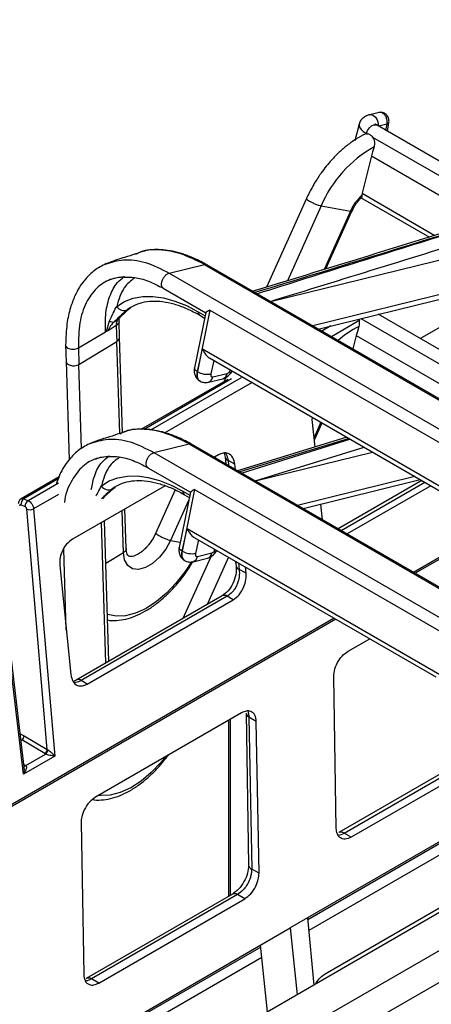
# Model space of a CAD drawing. Header units: millimetres. Extents: x 16 to 503, y 3 to 290.
# Tile 25 of 169: x 91.02 to 95.62, y 86.08 to 97.08. Entities that reach past the tile are written whole.
import ezdxf

# ---------------------------------------------------------------- set-up
doc = ezdxf.new("R2010")
doc.units = ezdxf.units.MM

msp = doc.modelspace()

# ---------------------------------------------------------------- linework, layer by layer
at = {"color": 7, "linetype": 'Continuous', "lineweight": 25}
for p, q in [((95.042, 96.044), (94.937, 96.018)), ((94.818, 95.915), (94.769, 95.728)), ((96.632, 94.969), (95.013, 95.904)), ((95.13, 95.914), (95.035, 95.891)), ((95.118, 95.843), (95.13, 95.914)), ((95.135, 95.833), (95.151, 95.93)), ((95.152, 95.932), (95.151, 95.93)), ((94.899, 95.805), (94.9, 95.808)), ((94.9, 95.808), (94.905, 95.805)), ((94.967, 95.769), (96.449, 94.914)), ((94.956, 95.558), (94.853, 95.141)), ((94.956, 95.558), (96.204, 94.838)), ((94.853, 95.141), (94.849, 95.119)), ((94.853, 95.141), (95.666, 94.671)), ((94.23, 95.084), (93.784, 94.093)), ((94.835, 95.095), (95.604, 94.652)), ((94.394, 95), (94.017, 94.164)), ((94.394, 95), (94.721, 94.94)), ((94.721, 94.94), (94.428, 94.29)), ((94.446, 94.296), (94.737, 94.942)), ((94.739, 94.941), (94.763, 94.992)), ((93.829, 93.932), (97.315, 94.79)), ((97.718, 94.5), (94.302, 93.659)), ((92.337, 94.469), (92.307, 94.461)), ((94.362, 93.625), (97.782, 94.467)), ((91.972, 94.346), (91.983, 94.349)), ((92.695, 94.25), (93.088, 94.346)), ((93.088, 94.346), (111.69, 83.608)), ((111.719, 83.605), (93.117, 94.343)), ((92.695, 94.25), (111.298, 83.511)), ((92.629, 94.08), (93.104, 93.806)), ((92.146, 93.757), (92.264, 93.865)), ((92.263, 93.865), (92.23, 93.842)), ((93.15, 93.836), (93.01, 93.15)), ((93.02, 93.818), (93.096, 93.773)), ((93.15, 93.836), (110.675, 83.719)), ((95.499, 93.52), (96.069, 93.849)), ((91.995, 93.598), (92.028, 93.715)), ((92.08, 93.704), (92.123, 93.731)), ((92.14, 93.529), (92.135, 93.708)), ((93.104, 93.808), (92.978, 93.19)), ((93.039, 93.778), (93.091, 93.748)), ((94.826, 93.722), (94.51, 93.539)), ((94.836, 93.742), (96.278, 92.909)), ((96.461, 92.965), (95.032, 93.79)), ((91.995, 93.598), (91.983, 93.592)), ((92.012, 93.606), (91.995, 93.598)), ((92.104, 93.663), (92.012, 93.606)), ((92.104, 93.661), (92.104, 93.663)), ((92.107, 93.663), (92.104, 93.661)), ((92.104, 93.661), (92.109, 93.487)), ((92.107, 93.665), (92.107, 93.663)), ((94.501, 93.659), (94.402, 93.602)), ((91.68, 93.414), (91.983, 93.592)), ((91.686, 93.23), (92.109, 93.487)), ((92.142, 92.457), (92.109, 93.487)), ((92.174, 92.467), (92.14, 93.533)), ((94.785, 93.554), (94.747, 93.402)), ((94.785, 93.554), (96.033, 92.833)), ((91.537, 93.447), (91.543, 93.256)), ((91.68, 93.414), (91.686, 93.23)), ((93.012, 93.149), (93.067, 93.402)), ((93.067, 93.402), (95.89, 91.772)), ((91.543, 93.265), (91.577, 92.164)), ((93.146, 93.302), (95.845, 91.744)), ((93.194, 93.274), (93.161, 93.123)), ((91.715, 92.29), (91.686, 93.23)), ((93.37, 93.148), (93.383, 93.165)), ((93.378, 93.126), (93.401, 93.155)), ((93.35, 93.062), (92.378, 92.501)), ((93.393, 93.069), (92.415, 92.504)), ((93.498, 93.08), (92.488, 92.497)), ((93.012, 93.149), (93.01, 93.15)), ((93.133, 93.03), (93.294, 93.069)), ((93.183, 93.09), (93.344, 93.129)), ((93.33, 93.085), (93.309, 93.039)), ((93.622, 93.027), (92.648, 92.465)), ((94.295, 92.613), (94.296, 92.638)), ((94.326, 92.307), (94.295, 92.613)), ((94.391, 92.583), (94.315, 92.414)), ((94.318, 92.386), (94.404, 92.576)), ((92.166, 92.465), (92.136, 92.456)), ((94.681, 92.416), (93.449, 92.038)), ((94.705, 92.402), (93.483, 92.028)), ((94.72, 92.394), (93.509, 92.013)), ((91.801, 92.342), (91.811, 92.345)), ((92.524, 92.246), (92.917, 92.342)), ((92.917, 92.342), (111.519, 81.603)), ((111.548, 81.6), (92.946, 92.339)), ((93.656, 91.929), (94.873, 92.305)), ((92.524, 92.246), (111.127, 81.507)), ((93.246, 92.22), (93.2, 92.193)), ((93.31, 92.238), (93.32, 92.193)), ((93.32, 92.193), (93.328, 92.119)), ((93.658, 91.928), (94.968, 92.25)), ((92.458, 92.076), (92.933, 91.802)), ((93.43, 92.114), (93.353, 92.158)), ((93.353, 92.158), (93.359, 92.101)), ((93.436, 92.056), (93.43, 92.114)), ((91.464, 91.974), (91.04, 91.729)), ((91.455, 91.95), (91.072, 91.729)), ((95.441, 91.977), (94.131, 91.655)), ((91.458, 91.903), (91.12, 91.707)), ((92.65, 91.875), (91.615, 91.278)), ((91.992, 91.768), (92.093, 91.861)), ((92.092, 91.861), (92.059, 91.838)), ((94.191, 91.621), (95.5, 91.943)), ((95.517, 91.933), (94.583, 91.394)), ((94.617, 91.374), (95.551, 91.914)), ((95.618, 91.875), (94.684, 91.336)), ((91.072, 91.729), (91.12, 91.707)), ((91.457, 91.778), (91.18, 91.617)), ((92.763, 91.827), (92.547, 91.348)), ((92.933, 91.804), (92.807, 91.186)), ((92.979, 91.832), (92.839, 91.145)), ((92.848, 91.813), (92.925, 91.769)), ((92.868, 91.773), (92.92, 91.743)), ((92.979, 91.832), (110.504, 81.714)), ((91.086, 91.64), (91.038, 91.662)), ((91.18, 91.617), (91.416, 88.853)), ((92.215, 91.173), (92.201, 91.616)), ((92.915, 91.717), (92.711, 91.264)), ((94.409, 91.495), (94.391, 91.67)), ((91.332, 88.928), (91.103, 91.613)), ((92.183, 91.126), (92.169, 91.597)), ((91.988, 89.896), (91.939, 91.465)), ((92.02, 89.914), (91.971, 91.483)), ((92.841, 91.144), (92.896, 91.397)), ((92.896, 91.397), (95.719, 89.767)), ((96.361, 91.446), (95.427, 90.907)), ((96.379, 91.436), (95.445, 90.896)), ((91.067, 88.651), (90.745, 91.366)), ((91.076, 88.731), (90.76, 91.389)), ((92.546, 91.348), (92.515, 91.286)), ((92.975, 91.298), (95.674, 89.74)), ((92.711, 91.264), (92.819, 91.244)), ((93.023, 91.27), (92.99, 91.119)), ((91.545, 90.263), (91.517, 91.167)), ((92.183, 91.126), (91.986, 91.006)), ((92.841, 91.144), (92.839, 91.145)), ((93.159, 91.081), (92.849, 90.393)), ((92.962, 91.026), (93.123, 91.065)), ((93.012, 91.085), (93.173, 91.125)), ((93.358, 91.077), (93.121, 90.549)), ((93.199, 91.144), (93.212, 91.161)), ((93.207, 91.121), (93.23, 91.15)), ((91.472, 90.983), (91.596, 89.765)), ((93.438, 91.03), (93.444, 90.975)), ((93.47, 91.012), (93.477, 90.94)), ((93.554, 90.896), (93.547, 90.968)), ((93.554, 90.896), (93.477, 90.94)), ((93.287, 90.645), (91.655, 89.703)), ((93.345, 90.64), (91.713, 89.698)), ((93.411, 90.601), (93.345, 90.64)), ((91.779, 89.659), (93.411, 90.601)), ((94.539, 90.395), (86.172, 85.564)), ((94.558, 90.384), (86.19, 85.554)), ((94.694, 90.025), (94.937, 90.165)), ((91.655, 89.703), (91.621, 89.689)), ((91.779, 89.659), (91.713, 89.698)), ((94.563, 88.045), (94.534, 89.74)), ((93.503, 89.337), (91.871, 88.395)), ((93.554, 89.333), (93.583, 87.638)), ((93.358, 89.254), (93.358, 87.288)), ((93.378, 89.265), (93.378, 87.299)), ((93.669, 89.241), (93.587, 89.288)), ((93.587, 89.288), (93.617, 87.593)), ((93.699, 87.545), (93.669, 89.241)), ((91.031, 89.104), (91.074, 89.082)), ((91.04, 89.032), (91.047, 89.036)), ((91.305, 88.882), (91.047, 89.036)), ((91.074, 89.082), (91.332, 88.928)), ((91.092, 88.748), (91.314, 88.877)), ((96.224, 88.942), (94.592, 88)), ((94.65, 87.995), (96.282, 88.937)), ((96.362, 88.891), (94.73, 87.949)), ((91.416, 88.853), (91.067, 88.651)), ((91.072, 88.76), (91.084, 88.754)), ((96.871, 88.564), (94.242, 87.047)), ((96.329, 88.229), (94.244, 87.026)), ((91.711, 88.111), (91.74, 86.415)), ((96.391, 88.14), (94.255, 86.907)), ((97.354, 88.053), (91.371, 84.599)), ((94.73, 87.949), (94.65, 87.995)), ((91.737, 84.388), (97.72, 87.842)), ((98.066, 87.685), (92.083, 84.231)), ((93.699, 87.545), (93.617, 87.593)), ((94.438, 86.422), (96.069, 87.364)), ((93.401, 87.313), (91.769, 86.371)), ((93.459, 87.307), (91.827, 86.365)), ((91.907, 86.319), (93.539, 87.261)), ((93.539, 87.261), (93.459, 87.307)), ((94.242, 87.047), (94.048, 86.935)), ((94.242, 87.047), (94.311, 86.297)), ((91.419, 85.417), (94.048, 86.935)), ((94.048, 86.935), (94.124, 86.189)), ((93.719, 86.722), (91.421, 85.396)), ((93.793, 85.997), (93.717, 86.744)), ((93.731, 86.605), (91.432, 85.278)), ((91.907, 86.319), (91.827, 86.365))]:
    msp.add_line(p, q, dxfattribs=at)
at = {"color": 7, "linetype": 'Continuous', "lineweight": 25, "flags": 128}
for points in [[(94.937, 96.018), (94.952, 96.02), (94.978, 96.011), (95.002, 95.99), (95.02, 95.96), (95.029, 95.925), (95.029, 95.894)], [(94.818, 95.915), (94.817, 95.902), (94.823, 95.879), (94.839, 95.855), (94.865, 95.831), (94.9, 95.808)], [(94.9, 95.808), (94.913, 95.841), (94.933, 95.872), (94.958, 95.895), (94.983, 95.907), (95.006, 95.907), (95.013, 95.904)], [(94.985, 95.659), (94.969, 95.603), (94.956, 95.558)], [(92.109, 93.878), (92.195, 93.932), (92.293, 93.968), (92.399, 93.987), (92.513, 93.988), (92.633, 93.972), (92.759, 93.937), (92.888, 93.886), (93.02, 93.818)], [(92.146, 93.756), (92.143, 93.752), (92.143, 93.751)], [(92.149, 93.762), (92.148, 93.761), (92.146, 93.756)], [(94.814, 93.654), (94.798, 93.598), (94.785, 93.554)], [(93.01, 93.15), (92.997, 93.158), (92.987, 93.167), (92.98, 93.177), (92.978, 93.186), (92.978, 93.19)], [(93.37, 93.148), (93.376, 93.139), (93.379, 93.131), (93.379, 93.126), (93.378, 93.126)], [(91.938, 91.874), (92.024, 91.928), (92.121, 91.964), (92.228, 91.983), (92.341, 91.984), (92.462, 91.967), (92.588, 91.933), (92.717, 91.881), (92.848, 91.813)], [(92.711, 91.264), (92.656, 91.165), (92.588, 91.077), (92.51, 91.007), (92.43, 90.96), (92.353, 90.939), (92.286, 90.948), (92.232, 90.984), (92.197, 91.045), (92.183, 91.126)], [(92.839, 91.145), (92.826, 91.154), (92.815, 91.163), (92.809, 91.172), (92.807, 91.181), (92.807, 91.186)], [(93.199, 91.144), (93.205, 91.134), (93.208, 91.127), (93.208, 91.122), (93.207, 91.121)], [(92.944, 91.024), (92.875, 90.918), (92.775, 90.79), (92.666, 90.676), (92.552, 90.58), (92.436, 90.504), (92.32, 90.451), (92.208, 90.421), (92.103, 90.417), (92.008, 90.437), (92.001, 90.44)], [(92.655, 88.848), (92.604, 88.785), (92.495, 88.672), (92.381, 88.576), (92.265, 88.5), (92.149, 88.447), (92.037, 88.417), (91.932, 88.413), (91.906, 88.415)]]:
    msp.add_lwpolyline(points, dxfattribs=at)
at = {"color": 7, "linetype": 'Continuous', "lineweight": 25}
for centre, radius, start, end in [((95.129, 95.939), 0.0243, 274.4167, 339.45), ((95.64, 94.476), 1.352, 118.9838, 157.1645), ((95.219, 94.718), 0.546, 132.7049, 155.9398), ((92.188, 93.924), 0.092, 209.7131, 296.9544), ((93.065, 93.815), 0.0459, 177.3095, 235.4546), ((92.066, 93.769), 0.0668, 234.7367, 282.0711), ((92.088, 93.787), 0.0656, 302.3481, 326.6293), ((95.266, 92.748), 1.012, 116.4935, 132.3418), ((93.122, 93.343), 0.224, 240.3438, 279.949), ((93.11, 93.1), 0.0733, 287.5563, 352.1194), ((93.271, 93.139), 0.0734, 287.8183, 352.1022), ((93.367, 92.204), 0.0477, 192.5873, 253.7777), ((92.017, 91.92), 0.092, 209.7131, 296.9544), ((91.112, 91.666), 0.0743, 122.7103, 183.5772), ((92.894, 91.811), 0.0459, 177.3095, 235.4546), ((91.16, 91.645), 0.0743, 122.7103, 183.5772), ((91.136, 91.702), 0.0951, 249.5809, 297.1082), ((92.951, 91.339), 0.224, 240.3438, 279.949), ((92.939, 91.095), 0.0733, 287.5563, 352.1194), ((93.1, 91.135), 0.0734, 287.8183, 352.1022), ((93.491, 90.986), 0.0476, 192.5299, 253.7842), ((93.311, 90.593), 0.0573, 53.9495, 114.7401), ((91.679, 89.652), 0.057, 53.856, 115.768), ((93.61, 89.34), 0.0563, 186.8131, 246.8603), ((91.016, 89.086), 0.0584, 301.6114, 356.6405), ((91.274, 88.931), 0.0584, 301.6114, 356.6405), ((91.271, 88.928), 0.0667, 310.0678, 357.1879), ((91.071, 88.774), 0.0243, 276.6741, 302.9177), ((91.081, 88.77), 0.0246, 252.9944, 297.7645), ((94.616, 87.948), 0.0578, 54.2783, 114.7532), ((93.639, 87.644), 0.0563, 186.8131, 246.8603), ((93.425, 87.26), 0.0579, 54.3111, 114.3784), ((91.793, 86.318), 0.0578, 54.2783, 114.7532)]:
    msp.add_arc(centre, radius, start, end, dxfattribs=at)
for points, knots in [([(103.504, 97.08), (101.669, 96.509), (99.112, 95.714), (95.834, 94.696), (94.398, 94.244), (93.68, 94.018)], [0, 0, 0, 0, 0.56, 0.780001, 1, 1, 1, 1]), ([(93.827, 93.934), (94.627, 94.18), (96.237, 94.677), (98.67, 95.434), (101.113, 96.192), (102.742, 96.698), (103.556, 96.951)], [0, 0, 0, 0, 0.247433, 0.498286, 0.749143, 1, 1, 1, 1]), ([(94.937, 96.018), (94.924, 96.015), (94.895, 96.006), (94.856, 95.98), (94.826, 95.946), (94.822, 95.922), (94.82, 95.914)], [0, 0, 0, 0, 0.244479, 0.564284, 0.869426, 1, 1, 1, 1]), ([(95.151, 95.93), (95.152, 95.938), (95.153, 95.955), (95.147, 95.98), (95.136, 96.003), (95.12, 96.022), (95.101, 96.036), (95.08, 96.044), (95.059, 96.047), (95.045, 96.045), (95.039, 96.043)], [0, 0, 0, 0, 0.1398908, 0.2751096, 0.406424, 0.5341576, 0.6581564, 0.7778055, 0.8921499, 1, 1, 1, 1]), ([(95.13, 95.914), (95.131, 95.921), (95.133, 95.935), (95.131, 95.956), (95.126, 95.976), (95.117, 95.999), (95.102, 96.021), (95.081, 96.038), (95.059, 96.046), (95.045, 96.044), (95.039, 96.043)], [0, 0, 0, 0, 0.109945, 0.214177, 0.312694, 0.405491, 0.573239, 0.718309, 0.863374, 1, 1, 1, 1]), ([(95.013, 95.904), (95.008, 95.907), (95, 95.912), (94.996, 95.916), (94.997, 95.915), (94.997, 95.915)], [0, 0, 0, 0, 0.482159, 0.937651, 1, 1, 1, 1]), ([(94.886, 95.801), (94.886, 95.8), (94.851, 95.787), (94.783, 95.747), (94.686, 95.68), (94.594, 95.601), (94.516, 95.521), (94.45, 95.443), (94.385, 95.359), (94.345, 95.295), (94.321, 95.257)], [0, 0, 0, 0, 0.0006596, 0.1635257, 0.3225298, 0.4746562, 0.6240897, 0.7325801, 0.8419471, 1, 1, 1, 1]), ([(94.899, 95.805), (94.9, 95.805), (94.902, 95.805), (94.904, 95.805), (94.905, 95.805)], [0, 0, 0, 0, 0.5600003, 1, 1, 1, 1]), ([(94.905, 95.805), (94.911, 95.805), (94.922, 95.805), (94.939, 95.798), (94.954, 95.786), (94.963, 95.775), (94.967, 95.769)], [0, 0, 0, 0, 0.251819, 0.499685, 0.747685, 1, 1, 1, 1]), ([(94.967, 95.769), (94.972, 95.761), (94.982, 95.745), (94.989, 95.716), (94.991, 95.686), (94.987, 95.668), (94.985, 95.659)], [0, 0, 0, 0, 0.24946, 0.499222, 0.748955, 1, 1, 1, 1]), ([(94.321, 95.257), (94.295, 95.211), (94.262, 95.154), (94.236, 95.095), (94.231, 95.084)], [0, 0, 0, 0, 0.811191, 1, 1, 1, 1]), ([(94.232, 95.083), (94.231, 95.083), (94.228, 95.081), (94.239, 95.07), (94.262, 95.055), (94.295, 95.037), (94.332, 95.02), (94.369, 95.006), (94.386, 95.002), (94.394, 95)], [0, 0, 0, 0, 0.063512, 0.225953, 0.375633, 0.52533, 0.687817, 0.850304, 1, 1, 1, 1]), ([(94.763, 94.992), (94.779, 95.014), (94.8, 95.046), (94.829, 95.078), (94.841, 95.088), (94.846, 95.092)], [0, 0, 0, 0, 0.600957, 0.833794, 1, 1, 1, 1]), ([(94.849, 95.119), (94.849, 95.114), (94.849, 95.103), (94.848, 95.095), (94.846, 95.094), (94.845, 95.093)], [0, 0, 0, 0, 0.381645, 0.763104, 1, 1, 1, 1]), ([(96.55, 94.945), (96.036, 94.785), (95.062, 94.483), (94.083, 94.184), (93.62, 94.043)], [0, 0, 0, 0, 0.5283594, 1, 1, 1, 1]), ([(96.635, 94.95), (96.08, 94.778), (95.089, 94.47), (94.093, 94.166), (93.654, 94.032)], [0, 0, 0, 0, 0.5600008, 1, 1, 1, 1]), ([(94.721, 94.94), (94.725, 94.94), (94.734, 94.939), (94.736, 94.941), (94.737, 94.942)], [0, 0, 0, 0, 0.473687, 1, 1, 1, 1]), ([(93.088, 94.346), (92.999, 94.391), (92.826, 94.477), (92.587, 94.516), (92.415, 94.51), (92.338, 94.467), (92.319, 94.457)], [0, 0, 0, 0, 0.310465, 0.609823, 0.90191, 1, 1, 1, 1]), ([(93.12, 94.341), (93.072, 94.366), (92.98, 94.415), (92.813, 94.479), (92.633, 94.515), (92.464, 94.513), (92.373, 94.482), (92.337, 94.469)], [0, 0, 0, 0, 0.172765, 0.331868, 0.613153, 0.849301, 1, 1, 1, 1]), ([(91.983, 94.349), (92.048, 94.37), (92.182, 94.414), (92.429, 94.384), (92.606, 94.295), (92.695, 94.25)], [0, 0, 0, 0, 0.32105, 0.657194, 1, 1, 1, 1]), ([(92.311, 94.462), (92.277, 94.45), (92.226, 94.431), (92.109, 94.4), (92.03, 94.37), (91.99, 94.354)], [0, 0, 0, 0, 0.467302, 0.724728, 1, 1, 1, 1]), ([(91.992, 94.355), (91.946, 94.332), (91.86, 94.288), (91.764, 94.194), (91.693, 94.097), (91.636, 93.99), (91.586, 93.856), (91.545, 93.675), (91.54, 93.528), (91.538, 93.447)], [0, 0, 0, 0, 0.156627, 0.2922411, 0.4087758, 0.5139974, 0.64639, 0.8075518, 1, 1, 1, 1]), ([(93.088, 94.346), (93.094, 94.348), (93.105, 94.349), (93.113, 94.344), (93.116, 94.343)], [0, 0, 0, 0, 0.611982, 1, 1, 1, 1]), ([(92.2, 94.207), (92.144, 94.2), (92.023, 94.187), (91.876, 94.086), (91.759, 93.923), (91.685, 93.699), (91.682, 93.51), (91.68, 93.414)], [0, 0, 0, 0, 0.1701887, 0.3623958, 0.5679795, 0.7796717, 1, 1, 1, 1]), ([(91.983, 93.592), (91.982, 93.665), (91.98, 93.813), (92.028, 93.998), (92.098, 94.136), (92.166, 94.19), (92.193, 94.21)], [0, 0, 0, 0, 0.273586, 0.550796, 0.82591, 1, 1, 1, 1]), ([(92.038, 94.177), (92.077, 94.191), (92.125, 94.209), (92.181, 94.206), (92.19, 94.205)], [0, 0, 0, 0, 0.846461, 1, 1, 1, 1]), ([(92.31, 94.197), (92.268, 94.164), (92.172, 94.092), (92.131, 93.954), (92.109, 93.878)], [0, 0, 0, 0, 0.447152, 1, 1, 1, 1]), ([(92.19, 94.205), (92.228, 94.206), (92.313, 94.206), (92.462, 94.166), (92.574, 94.109), (92.63, 94.08)], [0, 0, 0, 0, 0.286459, 0.639414, 1, 1, 1, 1]), ([(92.629, 94.082), (92.625, 94.084), (92.614, 94.091), (92.608, 94.115), (92.61, 94.147), (92.622, 94.182), (92.643, 94.214), (92.669, 94.24), (92.687, 94.247), (92.695, 94.25)], [0, 0, 0, 0, 0.106137, 0.2551142, 0.4040913, 0.5530685, 0.7020457, 0.8510228, 1, 1, 1, 1]), ([(92.263, 93.865), (92.267, 93.867), (92.299, 93.889), (92.367, 93.917), (92.472, 93.939), (92.589, 93.938), (92.714, 93.917), (92.845, 93.875), (92.954, 93.825), (93.02, 93.788), (93.039, 93.778)], [0, 0, 0, 0, 0.021339, 0.181133, 0.339392, 0.492964, 0.642742, 0.790571, 0.937704, 1, 1, 1, 1]), ([(92.028, 93.715), (92.042, 93.745), (92.071, 93.806), (92.096, 93.854), (92.109, 93.878)], [0, 0, 0, 0, 0.486505, 1, 1, 1, 1]), ([(92.23, 93.842), (92.209, 93.824), (92.166, 93.789), (92.109, 93.733), (92.08, 93.704)], [0, 0, 0, 0, 0.498502, 1, 1, 1, 1]), ([(92.123, 93.731), (92.148, 93.763), (92.188, 93.814), (92.241, 93.847), (92.261, 93.86)], [0, 0, 0, 0, 0.6179348, 1, 1, 1, 1]), ([(93.15, 93.836), (93.14, 93.831), (93.122, 93.821), (93.105, 93.81), (93.105, 93.808), (93.105, 93.806)], [0, 0, 0, 0, 0.347085, 0.692072, 1, 1, 1, 1]), ([(92.08, 93.704), (92.066, 93.69), (92.045, 93.668), (92.025, 93.638), (92.016, 93.62), (92.013, 93.611), (92.012, 93.606)], [0, 0, 0, 0, 0.49967, 0.748723, 0.874398, 1, 1, 1, 1]), ([(92.135, 93.707), (92.134, 93.699), (92.131, 93.684), (92.115, 93.671), (92.107, 93.665)], [0, 0, 0, 0, 0.498292, 1, 1, 1, 1]), ([(92.135, 93.707), (92.135, 93.718), (92.136, 93.74), (92.14, 93.747), (92.142, 93.75)], [0, 0, 0, 0, 0.548037, 1, 1, 1, 1]), ([(94.811, 93.735), (94.813, 93.727), (94.819, 93.71), (94.82, 93.682), (94.816, 93.663), (94.814, 93.654)], [0, 0, 0, 0, 0.296775, 0.647465, 1, 1, 1, 1]), ([(92.109, 93.487), (92.117, 93.493), (92.134, 93.506), (92.143, 93.524), (92.14, 93.532), (92.14, 93.533)], [0, 0, 0, 0, 0.4617275, 0.9629073, 1, 1, 1, 1]), ([(91.537, 93.447), (91.537, 93.447), (91.535, 93.441), (91.543, 93.428), (91.56, 93.412), (91.588, 93.401), (91.621, 93.398), (91.654, 93.402), (91.671, 93.41), (91.68, 93.414)], [0, 0, 0, 0, 0.000577, 0.167148, 0.333718, 0.500289, 0.666859, 0.83343, 1, 1, 1, 1]), ([(93.067, 93.402), (93.074, 93.387), (93.088, 93.357), (93.115, 93.325), (93.135, 93.308), (93.144, 93.303), (93.146, 93.303)], [0, 0, 0, 0, 0.375096, 0.751665, 0.952768, 1, 1, 1, 1]), ([(91.544, 93.264), (91.544, 93.262), (91.543, 93.254), (91.551, 93.241), (91.567, 93.228), (91.589, 93.219), (91.613, 93.214), (91.64, 93.214), (91.666, 93.219), (91.68, 93.227), (91.686, 93.23)], [0, 0, 0, 0, 0.060325, 0.192743, 0.331958, 0.47116, 0.603545, 0.724117, 0.877659, 1, 1, 1, 1]), ([(92.978, 93.19), (92.976, 93.177), (92.973, 93.149), (92.982, 93.107), (93.004, 93.067), (93.028, 93.051), (93.04, 93.042)], [0, 0, 0, 0, 0.22712, 0.474411, 0.735353, 1, 1, 1, 1]), ([(93.01, 93.15), (93.008, 93.139), (93.005, 93.117), (93.007, 93.09), (93.015, 93.068), (93.025, 93.052), (93.035, 93.047), (93.04, 93.045)], [0, 0, 0, 0, 0.228524, 0.444654, 0.648382, 0.839699, 1, 1, 1, 1]), ([(93.042, 93.044), (93.037, 93.046), (93.026, 93.05), (93.016, 93.068), (93.009, 93.089), (93.006, 93.117), (93.01, 93.138), (93.012, 93.149)], [0, 0, 0, 0, 0.179815, 0.366686, 0.565679, 0.776787, 1, 1, 1, 1]), ([(93.161, 93.123), (93.16, 93.117), (93.159, 93.105), (93.164, 93.094), (93.173, 93.088), (93.18, 93.089), (93.183, 93.09)], [0, 0, 0, 0, 0.270377, 0.562407, 0.78963, 1, 1, 1, 1]), ([(93.294, 93.069), (93.302, 93.072), (93.318, 93.077), (93.341, 93.09), (93.362, 93.107), (93.373, 93.12), (93.378, 93.126)], [0, 0, 0, 0, 0.266905, 0.523195, 0.767893, 1, 1, 1, 1]), ([(93.344, 93.129), (93.349, 93.131), (93.358, 93.135), (93.366, 93.144), (93.37, 93.148)], [0, 0, 0, 0, 0.559997, 1, 1, 1, 1]), ([(93.041, 93.042), (93.048, 93.038), (93.062, 93.032), (93.085, 93.027), (93.109, 93.025), (93.125, 93.028), (93.133, 93.03)], [0, 0, 0, 0, 0.249118, 0.500808, 0.752152, 1, 1, 1, 1]), ([(92.917, 92.342), (92.828, 92.386), (92.655, 92.473), (92.416, 92.512), (92.244, 92.506), (92.167, 92.463), (92.148, 92.452)], [0, 0, 0, 0, 0.310465, 0.609823, 0.90191, 1, 1, 1, 1]), ([(92.949, 92.337), (92.901, 92.362), (92.809, 92.411), (92.642, 92.474), (92.462, 92.51), (92.293, 92.509), (92.202, 92.477), (92.166, 92.465)], [0, 0, 0, 0, 0.172765, 0.331868, 0.613153, 0.849301, 1, 1, 1, 1]), ([(91.811, 92.345), (91.877, 92.366), (92.011, 92.41), (92.258, 92.38), (92.435, 92.291), (92.524, 92.246)], [0, 0, 0, 0, 0.3210499, 0.657194, 1, 1, 1, 1]), ([(92.14, 92.458), (92.106, 92.446), (92.055, 92.427), (91.938, 92.395), (91.859, 92.365), (91.819, 92.35)], [0, 0, 0, 0, 0.467302, 0.724728, 1, 1, 1, 1]), ([(91.821, 92.351), (91.775, 92.328), (91.689, 92.284), (91.593, 92.189), (91.522, 92.093), (91.468, 91.995), (91.444, 91.923), (91.431, 91.887)], [0, 0, 0, 0, 0.253284, 0.4725875, 0.6610376, 0.8311931, 1, 1, 1, 1]), ([(92.917, 92.342), (92.923, 92.343), (92.934, 92.345), (92.942, 92.34), (92.945, 92.338)], [0, 0, 0, 0, 0.611982, 1, 1, 1, 1]), ([(92.029, 92.203), (91.973, 92.196), (91.852, 92.182), (91.704, 92.082), (91.591, 91.917), (91.531, 91.777), (91.526, 91.687), (91.526, 91.686)], [0, 0, 0, 0, 0.21764, 0.463437, 0.726341, 0.997056, 1, 1, 1, 1]), ([(91.825, 91.834), (91.835, 91.887), (91.859, 92.005), (91.927, 92.132), (91.995, 92.185), (92.022, 92.206)], [0, 0, 0, 0, 0.338467, 0.743621, 1, 1, 1, 1]), ([(91.866, 92.172), (91.906, 92.187), (91.954, 92.204), (92.01, 92.201), (92.019, 92.201)], [0, 0, 0, 0, 0.8464615, 1, 1, 1, 1]), ([(92.139, 92.192), (92.097, 92.16), (92.001, 92.088), (91.96, 91.95), (91.938, 91.874)], [0, 0, 0, 0, 0.447152, 1, 1, 1, 1]), ([(92.019, 92.201), (92.057, 92.201), (92.142, 92.202), (92.291, 92.162), (92.403, 92.105), (92.459, 92.076)], [0, 0, 0, 0, 0.286459, 0.639414, 1, 1, 1, 1]), ([(92.458, 92.077), (92.454, 92.08), (92.443, 92.087), (92.436, 92.111), (92.439, 92.143), (92.451, 92.178), (92.472, 92.21), (92.498, 92.235), (92.516, 92.242), (92.524, 92.246)], [0, 0, 0, 0, 0.106137, 0.255114, 0.404091, 0.553068, 0.702046, 0.851023, 1, 1, 1, 1]), ([(93.43, 92.114), (93.424, 92.14), (93.412, 92.196), (93.361, 92.238), (93.302, 92.245), (93.265, 92.228), (93.246, 92.22)], [0, 0, 0, 0, 0.271211, 0.563669, 0.79051, 1, 1, 1, 1]), ([(93.323, 92.237), (93.326, 92.234), (93.342, 92.214), (93.348, 92.183), (93.353, 92.158)], [0, 0, 0, 0, 0.159965, 1, 1, 1, 1]), ([(91.88, 91.76), (91.886, 91.773), (91.907, 91.816), (91.925, 91.85), (91.938, 91.874)], [0, 0, 0, 0, 0.2871416, 1, 1, 1, 1]), ([(92.059, 91.838), (92.038, 91.82), (92.003, 91.792), (91.956, 91.745), (91.937, 91.727)], [0, 0, 0, 0, 0.6000466, 1, 1, 1, 1]), ([(91.952, 91.727), (91.977, 91.759), (92.017, 91.81), (92.07, 91.843), (92.09, 91.856)], [0, 0, 0, 0, 0.6179348, 1, 1, 1, 1]), ([(92.092, 91.86), (92.096, 91.863), (92.128, 91.885), (92.195, 91.913), (92.301, 91.934), (92.418, 91.934), (92.543, 91.912), (92.674, 91.87), (92.783, 91.821), (92.849, 91.784), (92.868, 91.773)], [0, 0, 0, 0, 0.021339, 0.181133, 0.339392, 0.492964, 0.642742, 0.790571, 0.937704, 1, 1, 1, 1]), ([(91.04, 91.729), (91.036, 91.726), (91.027, 91.72), (91.017, 91.706), (91.01, 91.69), (91.009, 91.679), (91.008, 91.673)], [0, 0, 0, 0, 0.255852, 0.511236, 0.760981, 1, 1, 1, 1]), ([(91.04, 91.729), (91.044, 91.731), (91.054, 91.735), (91.065, 91.731), (91.072, 91.729)], [0, 0, 0, 0, 0.464754, 1, 1, 1, 1]), ([(92.979, 91.832), (92.969, 91.827), (92.951, 91.817), (92.934, 91.806), (92.934, 91.803), (92.934, 91.802)], [0, 0, 0, 0, 0.347085, 0.692072, 1, 1, 1, 1]), ([(91.038, 91.662), (91.036, 91.662), (91.032, 91.663), (91.027, 91.661), (91.024, 91.657), (91.024, 91.653), (91.024, 91.651)], [0, 0, 0, 0, 0.2719205, 0.5619975, 0.7880731, 1, 1, 1, 1]), ([(91.103, 91.613), (91.103, 91.616), (91.102, 91.622), (91.097, 91.631), (91.091, 91.637), (91.087, 91.639), (91.086, 91.64)], [0, 0, 0, 0, 0.270259, 0.562443, 0.789753, 1, 1, 1, 1]), ([(92.896, 91.397), (92.903, 91.383), (92.917, 91.353), (92.944, 91.321), (92.964, 91.303), (92.973, 91.299), (92.975, 91.298)], [0, 0, 0, 0, 0.375096, 0.751665, 0.952768, 1, 1, 1, 1]), ([(92.515, 91.286), (92.499, 91.261), (92.477, 91.227), (92.439, 91.184), (92.406, 91.151), (92.368, 91.122), (92.331, 91.1), (92.298, 91.087), (92.271, 91.083), (92.253, 91.084), (92.243, 91.089), (92.233, 91.098), (92.222, 91.12), (92.215, 91.147), (92.215, 91.168), (92.215, 91.173)], [0, 0, 0, 0, 0.111633, 0.156656, 0.229477, 0.302129, 0.376888, 0.451786, 0.527561, 0.606958, 0.699405, 0.795519, 0.889628, 0.968437, 1, 1, 1, 1]), ([(92.549, 91.347), (92.548, 91.346), (92.545, 91.344), (92.556, 91.334), (92.579, 91.318), (92.612, 91.301), (92.649, 91.284), (92.686, 91.27), (92.703, 91.266), (92.711, 91.264)], [0, 0, 0, 0, 0.063512, 0.225953, 0.375633, 0.52533, 0.687817, 0.850304, 1, 1, 1, 1]), ([(91.615, 91.278), (91.592, 91.261), (91.544, 91.226), (91.495, 91.14), (91.47, 91.054), (91.471, 91.006), (91.472, 90.983)], [0, 0, 0, 0, 0.26931, 0.56119, 0.788964, 1, 1, 1, 1]), ([(92.807, 91.186), (92.805, 91.172), (92.802, 91.145), (92.811, 91.102), (92.833, 91.063), (92.857, 91.046), (92.869, 91.038)], [0, 0, 0, 0, 0.22712, 0.474411, 0.735353, 1, 1, 1, 1]), ([(92.214, 91.173), (92.214, 91.172), (92.217, 91.163), (92.208, 91.145), (92.191, 91.132), (92.183, 91.126)], [0, 0, 0, 0, 0.038373, 0.538886, 1, 1, 1, 1]), ([(92.839, 91.145), (92.837, 91.134), (92.834, 91.113), (92.836, 91.085), (92.844, 91.064), (92.854, 91.047), (92.864, 91.043), (92.869, 91.041)], [0, 0, 0, 0, 0.228524, 0.444654, 0.648382, 0.839699, 1, 1, 1, 1]), ([(92.871, 91.039), (92.866, 91.042), (92.855, 91.046), (92.845, 91.063), (92.838, 91.085), (92.835, 91.112), (92.839, 91.134), (92.841, 91.144)], [0, 0, 0, 0, 0.179815, 0.366686, 0.565679, 0.776787, 1, 1, 1, 1]), ([(92.99, 91.119), (92.989, 91.113), (92.988, 91.101), (92.993, 91.089), (93.002, 91.084), (93.009, 91.085), (93.012, 91.085)], [0, 0, 0, 0, 0.270377, 0.562407, 0.78963, 1, 1, 1, 1]), ([(93.122, 91.065), (93.131, 91.068), (93.147, 91.073), (93.17, 91.086), (93.191, 91.103), (93.202, 91.115), (93.207, 91.121)], [0, 0, 0, 0, 0.266905, 0.523195, 0.767893, 1, 1, 1, 1]), ([(93.173, 91.125), (93.178, 91.127), (93.187, 91.13), (93.195, 91.14), (93.199, 91.144)], [0, 0, 0, 0, 0.559997, 1, 1, 1, 1]), ([(92.006, 90.376), (92.013, 90.374), (92.053, 90.365), (92.131, 90.369), (92.237, 90.389), (92.344, 90.428), (92.451, 90.484), (92.553, 90.555), (92.649, 90.635), (92.733, 90.719), (92.803, 90.799), (92.866, 90.88), (92.917, 90.954), (92.947, 91.004), (92.958, 91.022)], [0, 0, 0, 0, 0.025579, 0.12966, 0.234756, 0.339595, 0.443163, 0.544619, 0.642695, 0.733175, 0.810199, 0.875501, 0.955287, 1, 1, 1, 1]), ([(92.87, 91.037), (92.877, 91.034), (92.891, 91.027), (92.914, 91.022), (92.938, 91.021), (92.954, 91.024), (92.962, 91.026)], [0, 0, 0, 0, 0.249118, 0.500808, 0.752152, 1, 1, 1, 1]), ([(93.444, 90.975), (93.444, 90.944), (93.445, 90.881), (93.411, 90.782), (93.357, 90.696), (93.31, 90.662), (93.287, 90.645)], [0, 0, 0, 0, 0.254013, 0.505198, 0.753515, 1, 1, 1, 1]), ([(93.477, 90.94), (93.479, 90.913), (93.482, 90.87), (93.468, 90.81), (93.452, 90.765), (93.43, 90.724), (93.396, 90.677), (93.365, 90.654), (93.345, 90.64)], [0, 0, 0, 0, 0.2413766, 0.3790551, 0.5027951, 0.6357354, 0.7624671, 1, 1, 1, 1]), ([(93.411, 90.601), (93.434, 90.618), (93.481, 90.653), (93.531, 90.739), (93.556, 90.825), (93.555, 90.873), (93.554, 90.896)], [0, 0, 0, 0, 0.26931, 0.56119, 0.788964, 1, 1, 1, 1]), ([(94.534, 89.74), (94.536, 89.769), (94.541, 89.829), (94.584, 89.918), (94.639, 89.987), (94.676, 90.012), (94.694, 90.025)], [0, 0, 0, 0, 0.270287, 0.562462, 0.789757, 1, 1, 1, 1]), ([(91.596, 89.765), (91.602, 89.739), (91.614, 89.683), (91.665, 89.641), (91.723, 89.634), (91.761, 89.651), (91.779, 89.659)], [0, 0, 0, 0, 0.271211, 0.563669, 0.79051, 1, 1, 1, 1]), ([(91.713, 89.698), (91.692, 89.688), (91.664, 89.675), (91.639, 89.678), (91.633, 89.679)], [0, 0, 0, 0, 0.770081, 1, 1, 1, 1]), ([(93.669, 89.241), (93.666, 89.266), (93.659, 89.319), (93.613, 89.357), (93.558, 89.363), (93.521, 89.346), (93.503, 89.337)], [0, 0, 0, 0, 0.270287, 0.562462, 0.789757, 1, 1, 1, 1]), ([(93.568, 89.364), (93.568, 89.363), (93.575, 89.356), (93.583, 89.33), (93.586, 89.303), (93.587, 89.288)], [0, 0, 0, 0, 0.023525, 0.478284, 1, 1, 1, 1]), ([(91.314, 88.877), (91.312, 88.877), (91.309, 88.879), (91.306, 88.881), (91.305, 88.882)], [0, 0, 0, 0, 0.559947, 1, 1, 1, 1]), ([(91.416, 88.853), (91.407, 88.854), (91.391, 88.857), (91.363, 88.862), (91.34, 88.868), (91.323, 88.873), (91.317, 88.875), (91.314, 88.877)], [0, 0, 0, 0, 0.298702, 0.588864, 0.826072, 0.918567, 1, 1, 1, 1]), ([(91.332, 88.928), (91.333, 88.927), (91.335, 88.926), (91.337, 88.925), (91.338, 88.924)], [0, 0, 0, 0, 0.560158, 1, 1, 1, 1]), ([(91.338, 88.924), (91.341, 88.923), (91.346, 88.919), (91.36, 88.91), (91.379, 88.894), (91.399, 88.873), (91.41, 88.86), (91.416, 88.853)], [0, 0, 0, 0, 0.081425, 0.173928, 0.411135, 0.701298, 1, 1, 1, 1]), ([(91.841, 88.37), (91.846, 88.369), (91.884, 88.361), (91.96, 88.365), (92.066, 88.384), (92.173, 88.424), (92.28, 88.48), (92.382, 88.55), (92.478, 88.631), (92.562, 88.714), (92.631, 88.793), (92.669, 88.844), (92.686, 88.866)], [0, 0, 0, 0, 0.02191, 0.142371, 0.264007, 0.385345, 0.505212, 0.622635, 0.736145, 0.840865, 0.930011, 1, 1, 1, 1]), ([(91.092, 88.748), (91.094, 88.747), (91.097, 88.743), (91.1, 88.73), (91.097, 88.709), (91.086, 88.68), (91.073, 88.661), (91.067, 88.651)], [0, 0, 0, 0, 0.081425, 0.173928, 0.411135, 0.701298, 1, 1, 1, 1]), ([(91.067, 88.651), (91.069, 88.663), (91.075, 88.686), (91.078, 88.714), (91.075, 88.728), (91.075, 88.731)], [0, 0, 0, 0, 0.446979, 0.88118, 1, 1, 1, 1]), ([(91.084, 88.754), (91.086, 88.753), (91.089, 88.751), (91.091, 88.749), (91.092, 88.748)], [0, 0, 0, 0, 0.560055, 1, 1, 1, 1]), ([(91.871, 88.395), (91.848, 88.378), (91.8, 88.344), (91.746, 88.261), (91.715, 88.178), (91.712, 88.133), (91.711, 88.111)], [0, 0, 0, 0, 0.270236, 0.562396, 0.789716, 1, 1, 1, 1]), ([(94.73, 87.949), (94.707, 87.939), (94.658, 87.918), (94.603, 87.938), (94.57, 87.983), (94.565, 88.025), (94.563, 88.045)], [0, 0, 0, 0, 0.270236, 0.5623964, 0.7897158, 1, 1, 1, 1]), ([(94.583, 87.974), (94.585, 87.973), (94.605, 87.972), (94.629, 87.984), (94.65, 87.995)], [0, 0, 0, 0, 0.09049, 1, 1, 1, 1]), ([(93.583, 87.638), (93.581, 87.607), (93.576, 87.547), (93.534, 87.45), (93.474, 87.365), (93.425, 87.33), (93.401, 87.313)], [0, 0, 0, 0, 0.250395, 0.500481, 0.750313, 1, 1, 1, 1]), ([(93.617, 87.593), (93.616, 87.576), (93.615, 87.546), (93.601, 87.49), (93.579, 87.437), (93.548, 87.39), (93.511, 87.344), (93.479, 87.322), (93.459, 87.307)], [0, 0, 0, 0, 0.155128, 0.290349, 0.500237, 0.630595, 0.757525, 1, 1, 1, 1]), ([(93.539, 87.261), (93.562, 87.278), (93.61, 87.312), (93.664, 87.395), (93.694, 87.478), (93.697, 87.523), (93.699, 87.545)], [0, 0, 0, 0, 0.270236, 0.5623964, 0.7897158, 1, 1, 1, 1]), ([(91.74, 86.415), (91.744, 86.39), (91.751, 86.337), (91.796, 86.299), (91.852, 86.293), (91.889, 86.311), (91.907, 86.319)], [0, 0, 0, 0, 0.270287, 0.562462, 0.789757, 1, 1, 1, 1]), ([(91.827, 86.365), (91.806, 86.355), (91.781, 86.342), (91.76, 86.344), (91.757, 86.344)], [0, 0, 0, 0, 0.868211, 1, 1, 1, 1]), ([(94.337, 86.312), (94.337, 86.313), (94.348, 86.341), (94.384, 86.383), (94.42, 86.409), (94.438, 86.422)], [0, 0, 0, 0, 0.036679, 0.537493, 1, 1, 1, 1])]:
    msp.add_open_spline(points, degree=3, knots=knots, dxfattribs=at)
for points in [[(92.107, 93.663), (92.107, 93.677), (92.107, 93.704), (92.118, 93.722), (92.123, 93.731)], [(91.12, 91.707), (91.127, 91.703), (91.141, 91.695), (91.16, 91.672), (91.175, 91.644), (91.178, 91.626), (91.18, 91.617)]]:
    msp.add_open_spline(points, degree=3, dxfattribs=at)

doc.saveas('drawing.dxf')
